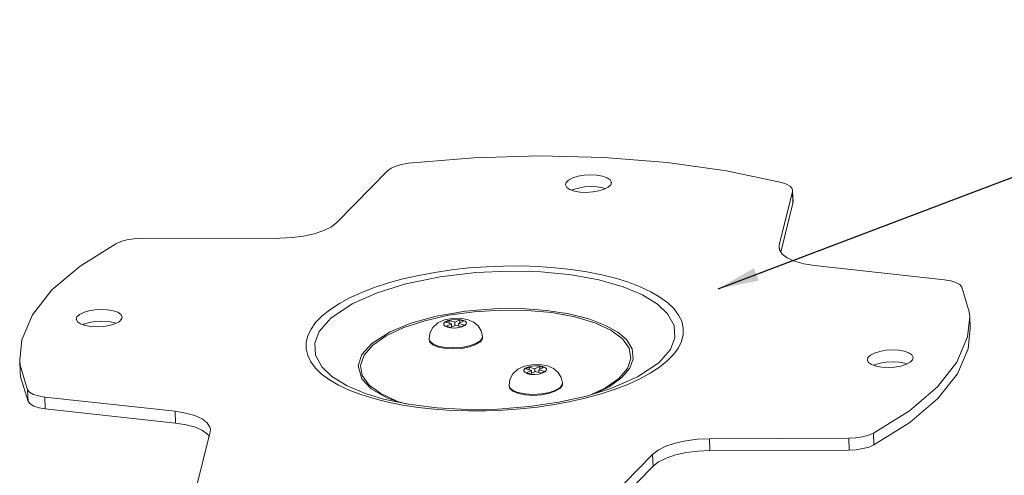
# Model space of a CAD drawing. Header units: millimetres. Extents: x 3925 to 5043, y -86 to 778.
# Tile 82 of 96: x 4735 to 4832, y 522 to 567. Entities that reach past the tile are written whole.
import ezdxf

# ---------------------------------------------------------------- set-up
doc = ezdxf.new("R2010")
doc.units = ezdxf.units.MM
doc.header["$LTSCALE"] = 46.255
doc.layers.get('0').update_dxf_attribs({"linetype": 'CONTINUOUS'})
doc.layers.add('ARAKNO_13891DXF_CONTINUOUS_LINE', color=7, linetype='CONTINUOUS')
doc.styles.get("Standard").update_dxf_attribs({"font": 'txt', "width": 0.7})
doc.dimstyles.get("Standard").update_dxf_attribs({"dimtxt": 2.5, "dimasz": 2, "dimexe": 1, "dimexo": 0.2, "dimtad": 1, "dimzin": 0, "dimdsep": 46, "dimtxsty": 'STANDARD', "dimcen": 0.09, "dimazin": 0, "dimtol": 1, "dimtp": 0.01, "dimtm": 0.01, "dimtfac": 1, "dimtofl": 0, "dimtmove": 0, "dimatfit": 3, "dimfxl": 1, "dimtolj": 1, "dimtzin": 0, "dimarcsym": 0})

msp = doc.modelspace()

# ---------------------------------------------------------------- linework, layer by layer
at = {"layer": 'ARAKNO_13891DXF_CONTINUOUS_LINE', "color": 7, "linetype": 'Continuous', "lineweight": 0}
for p, q in [((4766.4704, 547.3631), (4771.4623, 552.4567)), ((4789.0219, 551.2985), (4788.9617, 551.0828)), ((4793.3965, 551.0739), (4793.4568, 551.2897)), ((4811.2577, 550.4135), (4809.9646, 545.13)), ((4811.269, 550.5303), (4811.2577, 550.4135)), ((4811.3108, 549.2593), (4811.2577, 550.4135)), ((4811.3224, 549.3761), (4811.2747, 550.4143)), ((4810.1314, 544.4407), (4811.3108, 549.2593)), ((4811.3108, 549.2593), (4811.3221, 549.3761)), ((4747.191, 545.7804), (4760.8746, 545.8242)), ((4809.9646, 545.13), (4809.9416, 544.8964)), ((4809.9646, 545.13), (4809.9856, 544.6736)), ((4813.4149, 543.1267), (4826.2253, 541.7224)), ((4740.9147, 538.0687), (4740.8545, 537.8529)), ((4745.2893, 537.8441), (4745.3495, 538.0598)), ((4777.0603, 537.7843), (4777.8132, 537.9354)), ((4777.1733, 537.5536), (4777.4999, 537.7109)), ((4777.7404, 537.3886), (4777.1733, 537.5536)), ((4777.2506, 537.1526), (4777.7404, 537.3886)), ((4777.5116, 537.4552), (4777.4999, 537.7109)), ((4777.4999, 537.7109), (4778.0669, 537.546)), ((4778.1184, 537.2787), (4777.6286, 537.0427)), ((4777.7536, 537.1029), (4777.7404, 537.3886)), ((4777.8132, 537.9354), (4778.5499, 537.9502)), ((4778.0669, 537.546), (4778.5568, 537.782)), ((4778.0793, 537.2769), (4778.0669, 537.546)), ((4778.6855, 537.1137), (4778.1184, 537.2787)), ((4778.9348, 537.672), (4778.445, 537.436)), ((4778.4568, 537.1803), (4778.445, 537.436)), ((4778.445, 537.436), (4779.0121, 537.2711)), ((4778.5499, 537.9502), (4779.3101, 537.8216)), ((4778.5699, 537.4962), (4778.5568, 537.782)), ((4778.5568, 537.782), (4778.9348, 537.672)), ((4779.0121, 537.2711), (4778.6855, 537.1137)), ((4828.741, 536.955), (4828.6879, 538.1092)), ((4777.6286, 537.0427), (4777.2506, 537.1526)), ((4777.358, 537.0583), (4777.6885, 536.9955)), ((4775.5385, 535.8143), (4775.5342, 535.9066)), ((4779.5185, 535.1306), (4780.1454, 535.3577)), ((4780.774, 535.9534), (4780.7825, 536.0556)), ((4780.7829, 536.0556), (4780.7787, 536.148)), ((4735.3398, 532.6564), (4735.2867, 533.8106)), ((4818.6853, 534.0758), (4818.625, 533.86)), ((4823.0599, 533.8512), (4823.1201, 534.0669)), ((4735.34, 532.6564), (4735.378, 532.1847)), ((4784.926, 533.2175), (4785.6789, 533.3685)), ((4785.039, 532.9867), (4785.3656, 533.144)), ((4785.6061, 532.8218), (4785.039, 532.9867)), ((4785.1163, 532.5857), (4785.6061, 532.8218)), ((4785.4943, 532.4758), (4785.1163, 532.5857)), ((4785.2237, 532.4914), (4785.5541, 532.4287)), ((4785.3773, 532.8883), (4785.3656, 533.144)), ((4785.3656, 533.144), (4785.9326, 532.9791)), ((4785.9841, 532.7118), (4785.4943, 532.4758)), ((4785.6192, 532.536), (4785.6061, 532.8218)), ((4785.6789, 533.3685), (4786.4156, 533.3833)), ((4785.9326, 532.9791), (4786.4224, 533.2151)), ((4785.945, 532.71), (4785.9326, 532.9791)), ((4786.5512, 532.5469), (4785.9841, 532.7118)), ((4786.8005, 533.1052), (4786.3107, 532.8691)), ((4786.3224, 532.6134), (4786.3107, 532.8691)), ((4786.3107, 532.8691), (4786.8777, 532.7042)), ((4786.4156, 533.3833), (4787.1758, 533.2547)), ((4786.4356, 532.9293), (4786.4224, 533.2151)), ((4786.4224, 533.2151), (4786.8005, 533.1052)), ((4786.8777, 532.7042), (4786.5512, 532.5469)), ((4795.0362, 532.987), (4794.189, 532.0114)), ((4795.2619, 533.0293), (4794.4983, 532.1246)), ((4735.378, 532.1847), (4736.1086, 529.7591)), ((4788.6397, 531.3866), (4788.6481, 531.4887)), ((4788.6486, 531.4887), (4788.6443, 531.5811)), ((4794.4983, 532.1246), (4793.2322, 531.2049)), ((4736.1086, 529.7591), (4736.0555, 530.9134)), ((4783.4041, 531.2474), (4783.3999, 531.3397)), ((4787.3842, 530.5638), (4788.0111, 530.7908)), ((4791.0077, 530.1144), (4792.441, 530.5089)), ((4793.2322, 531.2049), (4792.0066, 530.5952)), ((4737.8006, 529.0435), (4737.7475, 530.1977)), ((4750.5596, 528.7932), (4737.7475, 530.1977)), ((4770.1117, 530.0411), (4771.4696, 529.7012)), ((4772.6815, 529.6601), (4771.3739, 530.1236)), ((4771.4696, 529.7012), (4772.9421, 529.4095)), ((4773.2285, 529.5446), (4772.3673, 529.8007)), ((4789.4438, 529.7564), (4791.0077, 530.1144)), ((4737.8006, 529.0435), (4750.6128, 527.639)), ((4750.6128, 527.639), (4750.5596, 528.7932)), ((4752.7169, 521.5063), (4754.01, 526.7899)), ((4753.2755, 526.8952), (4753.7799, 526.5107)), ((4754.01, 526.7899), (4754.033, 527.0235)), ((4819.2731, 525.4893), (4819.22, 526.6435)), ((4753.7799, 526.5107), (4753.8962, 526.325)), ((4816.7893, 526.1395), (4803.1, 526.0957)), ((4803.1531, 524.9414), (4803.1, 526.0957)), ((4816.8424, 524.9853), (4816.7893, 526.1395)), ((4803.1531, 524.9414), (4816.8424, 524.9853)), ((4797.5042, 524.5568), (4792.5123, 519.4631)), ((4797.5573, 523.4026), (4797.5042, 524.5568)), ((4792.5654, 518.3089), (4797.5573, 523.4026))]:
    msp.add_line(p, q, dxfattribs=at)
for points in [[(4773.5086, 553.1839), (4779.9292, 553.7156), (4786.3896, 553.9074), (4792.7654, 553.7557)], [(4792.7654, 553.7557), (4798.9349, 553.2633), (4804.7803, 552.4397), (4810.1891, 551.3006)], [(4771.4623, 552.4567), (4771.7929, 552.7018), (4772.2656, 552.9133), (4772.8501, 553.0775), (4773.5086, 553.1839)], [(4793.4568, 551.2897), (4793.454, 551.3206), (4793.3291, 551.5554), (4793.0355, 551.7591), (4792.5958, 551.9171), (4792.0415, 552.0171), (4791.4214, 552.05), (4790.7832, 552.0132), (4790.1799, 551.9097), (4789.6576, 551.747), (4789.2592, 551.537), (4789.0219, 551.2985)], [(4788.9617, 551.0828), (4788.9645, 551.0518), (4789.0893, 550.817), (4789.383, 550.6134), (4789.8227, 550.4554), (4790.377, 550.3553), (4790.9971, 550.3224), (4791.6353, 550.3593), (4792.2386, 550.4628), (4792.7609, 550.6255), (4793.1593, 550.8354), (4793.3965, 551.0739)], [(4789.6005, 550.5352), (4789.704, 550.5901), (4790.2192, 550.7522), (4790.8181, 550.8569), (4791.4564, 550.8957), (4792.0778, 550.8648), (4792.6342, 550.7667), (4792.8704, 550.6832)], [(4810.1891, 551.3006), (4810.6828, 551.1351), (4811.0391, 550.9225), (4811.2349, 550.6767), (4811.269, 550.5303)], [(4760.8746, 545.8242), (4762.0503, 545.8766), (4763.1928, 546.0236), (4764.2506, 546.2579), (4765.1763, 546.569), (4765.9279, 546.943), (4766.4704, 547.3631)], [(4736.5401, 538.2933), (4738.4627, 540.7271), (4741.2185, 543.0698), (4744.7546, 545.2763)], [(4744.7546, 545.2763), (4745.2396, 545.4845), (4745.8338, 545.6441), (4746.4985, 545.7449), (4747.191, 545.7804)], [(4809.9416, 544.8964), (4809.9808, 544.6812), (4810.2477, 544.255), (4810.7521, 543.8705), (4811.4707, 543.5449), (4812.3717, 543.293), (4813.4149, 543.1267)], [(4800.0461, 535.0327), (4800.3538, 535.6609), (4800.5254, 536.3467), (4800.5314, 536.9798), (4800.3738, 537.6496), (4800.0733, 538.2634), (4799.5967, 538.8932), (4798.9999, 539.4644), (4798.2282, 540.0321), (4797.3429, 540.5482), (4796.2905, 541.043), (4795.1493, 541.4791), (4793.8629, 541.8787), (4792.505, 542.2186), (4791.0325, 542.5103), (4789.505, 542.7418), (4787.9001, 542.9171), (4786.2543, 543.032), (4784.5723, 543.0868), (4782.8625, 543.0808), (4781.1598, 543.0147), (4779.4422, 542.8872), (4777.7754, 542.7036), (4776.1068, 542.4576), (4774.5307, 542.1634), (4772.9669, 541.8054), (4771.5336, 541.411), (4770.1425, 540.9561), (4768.9107, 540.4803), (4767.7196, 539.9363), (4766.7128, 539.3894), (4765.7722, 538.774), (4765.0297, 538.1767), (4764.3801, 537.5113), (4763.9285, 536.8871)], [(4799.2561, 534.8846), (4799.6984, 536.0324), (4799.6221, 537.227), (4798.9901, 538.383), (4798.0044, 539.3212), (4796.5204, 540.2344), (4794.6275, 541.028), (4792.2123, 541.7155), (4789.5485, 542.203), (4786.5716, 542.5018), (4783.3878, 542.5852), (4780.134, 542.4407), (4776.6119, 542.0199), (4773.2621, 541.3292), (4770.4165, 540.4522), (4767.959, 539.3647), (4765.8753, 537.9665), (4764.7359, 536.657)], [(4826.2253, 541.7224), (4826.8308, 541.6205), (4827.337, 541.4596), (4827.7078, 541.2504), (4827.919, 541.0065)], [(4827.919, 541.0065), (4828.6497, 538.5809), (4828.6877, 538.1092)], [(4735.2869, 533.8106), (4735.4875, 535.8148), (4736.5401, 538.2933)], [(4745.3495, 538.0598), (4745.3467, 538.0908), (4745.2219, 538.3256), (4744.9282, 538.5292), (4744.4885, 538.6872), (4743.9343, 538.7873), (4743.3141, 538.8202), (4742.676, 538.7833), (4742.0726, 538.6798), (4741.5503, 538.5171), (4741.1519, 538.3072), (4740.9147, 538.0687)], [(4795.2619, 533.0293), (4795.6072, 533.9555), (4795.498, 534.9459), (4794.9357, 535.8431), (4794.1048, 536.5618), (4792.8954, 537.2473), (4791.2553, 537.8738), (4789.2663, 538.375), (4787.0726, 538.7124), (4784.5776, 538.8894), (4781.9084, 538.8721), (4779.1211, 538.6369), (4776.2284, 538.1388), (4773.7503, 537.4528), (4771.7239, 536.6249), (4769.8923, 535.4686), (4768.9202, 534.3818)], [(4769.1509, 534.316), (4769.998, 535.2916), (4771.3124, 536.2058), (4773.0404, 537.0208), (4775.1043, 537.7028), (4777.4522, 538.234), (4779.9799, 538.5883), (4782.5836, 538.7518), (4785.1619, 538.7195), (4787.6198, 538.4937), (4789.867, 538.083), (4791.8198, 537.5023), (4793.4025, 536.7729), (4794.5471, 535.9275), (4795.221, 534.9876), (4795.3868, 533.9934), (4795.0362, 532.987)], [(4740.8545, 537.8529), (4740.8573, 537.822), (4740.9821, 537.5872), (4741.2758, 537.3835), (4741.7155, 537.2255), (4742.2697, 537.1255), (4742.8899, 537.0926), (4743.528, 537.1294), (4744.1313, 537.233), (4744.6537, 537.3956), (4745.052, 537.6056), (4745.2893, 537.8441)], [(4741.4933, 537.3054), (4741.5968, 537.3602), (4742.112, 537.5223), (4742.7108, 537.627), (4743.3492, 537.6659), (4743.9705, 537.635), (4744.5269, 537.5368), (4744.7632, 537.4533)], [(4775.5342, 535.9066), (4775.6108, 536.4885), (4775.9091, 537.0463), (4776.4065, 537.4885), (4777.0603, 537.7843)], [(4778.8274, 537.7664), (4778.4969, 537.8291), (4778.1118, 537.8427), (4777.7255, 537.804), (4777.3831, 537.7176), (4777.1271, 537.5943), (4776.9883, 537.4487), (4776.9836, 537.299), (4777.1139, 537.1627), (4777.358, 537.0583)], [(4778.4599, 537.0207), (4778.8023, 537.107), (4779.0583, 537.2304), (4779.1971, 537.3759)], [(4779.1971, 537.3759), (4779.2018, 537.5256), (4779.0715, 537.662), (4778.8274, 537.7664)], [(4779.3101, 537.8216), (4779.8972, 537.5693), (4780.3602, 537.183), (4780.6576, 536.6994), (4780.7787, 536.148)], [(4828.6877, 538.1092), (4828.4871, 536.1051), (4827.4345, 533.6266)], [(4763.9285, 536.8871), (4763.6208, 536.259), (4763.4492, 535.5731), (4763.4432, 534.94), (4763.6008, 534.2702), (4763.9013, 533.6564), (4764.3779, 533.0267), (4764.9747, 532.4555), (4765.7463, 531.8878), (4766.6316, 531.3716), (4767.684, 530.8768), (4768.8253, 530.4407), (4770.1117, 530.0411)], [(4764.7359, 536.657), (4764.2935, 535.5091), (4764.3699, 534.3146), (4765.0019, 533.1586), (4765.9876, 532.2204), (4767.4716, 531.3071), (4769.3645, 530.5136), (4771.0584, 530.0025)], [(4777.6885, 536.9955), (4778.0735, 536.982), (4778.4599, 537.0207)], [(4827.4876, 532.4724), (4828.5402, 534.9509), (4828.7408, 536.955)], [(4775.5342, 535.9066), (4775.5384, 535.8653), (4775.6646, 535.6167)], [(4775.5389, 535.8143), (4775.6071, 535.606), (4775.9169, 535.3277), (4776.4463, 535.1089), (4777.1436, 534.9709), (4777.9404, 534.9273), (4778.7587, 534.9824), (4779.5185, 535.1306)], [(4775.6646, 535.6167), (4775.9698, 535.3878), (4776.4421, 535.2012)], [(4776.4421, 535.2012), (4777.1041, 535.0677), (4777.8873, 535.0195), (4778.7136, 535.0696), (4779.4972, 535.2184), (4780.1412, 535.45)], [(4780.1412, 535.45), (4780.5163, 535.6827), (4780.7283, 535.9321), (4780.7787, 536.148)], [(4780.1454, 535.3577), (4780.578, 535.6412), (4780.774, 535.9534)], [(4771.3739, 530.1236), (4769.8511, 531.0149), (4768.9196, 531.9947), (4768.5569, 533.2637), (4768.9202, 534.3818)], [(4792.441, 530.5089), (4793.8321, 530.9638), (4795.0638, 531.4395), (4796.255, 531.9836), (4797.2618, 532.5304), (4798.2024, 533.1459), (4798.9449, 533.7431), (4799.5945, 534.4085), (4800.0461, 535.0327)], [(4793.4172, 531.0316), (4796.033, 532.1768), (4798.1167, 533.5751), (4799.2561, 534.8846)], [(4823.1201, 534.0669), (4823.1173, 534.0979), (4822.9925, 534.3327), (4822.6988, 534.5363), (4822.2591, 534.6943), (4821.7049, 534.7944), (4821.0847, 534.8272), (4820.4465, 534.7904), (4819.8432, 534.6869), (4819.3209, 534.5242), (4818.9225, 534.3143), (4818.6853, 534.0758)], [(4736.0555, 530.9134), (4735.3249, 533.3389), (4735.2869, 533.8106)], [(4772.3673, 529.8007), (4770.7846, 530.5301), (4769.64, 531.3755), (4768.966, 532.3154), (4768.8003, 533.3097), (4769.1509, 534.316)], [(4818.625, 533.86), (4818.6279, 533.8291), (4818.7527, 533.5943), (4819.0463, 533.3906), (4819.4861, 533.2326), (4820.0403, 533.1325), (4820.6605, 533.0997), (4821.2986, 533.1365), (4821.9019, 533.24), (4822.4243, 533.4027), (4822.8226, 533.6126), (4823.0599, 533.8512)], [(4827.4345, 533.6266), (4825.5119, 531.1927), (4822.7561, 528.85), (4819.22, 526.6435)], [(4819.2638, 533.3125), (4819.3674, 533.3673), (4819.8826, 533.5294), (4820.4814, 533.6341), (4821.1198, 533.6729), (4821.7411, 533.6421), (4822.2975, 533.5439), (4822.5338, 533.4604)], [(4783.3999, 531.3397), (4783.4765, 531.9216), (4783.7748, 532.4794), (4784.2722, 532.9216), (4784.926, 533.2175)], [(4786.6931, 533.1995), (4786.3626, 533.2622), (4785.9775, 533.2758), (4785.5911, 533.2371), (4785.2488, 533.1507), (4784.9928, 533.0274), (4784.854, 532.8819), (4784.8493, 532.7321), (4784.9795, 532.5958), (4785.2237, 532.4914)], [(4785.5541, 532.4287), (4785.9392, 532.4151), (4786.3256, 532.4538)], [(4786.3256, 532.4538), (4786.668, 532.5402), (4786.924, 532.6635), (4787.0628, 532.809)], [(4787.0628, 532.809), (4787.0675, 532.9588), (4786.9372, 533.0951), (4786.6931, 533.1995)], [(4787.1758, 533.2547), (4787.7629, 533.0024), (4788.2259, 532.6162), (4788.5233, 532.1325), (4788.6443, 531.5811)], [(4819.2731, 525.4893), (4822.8092, 527.6958), (4825.565, 530.0385), (4827.4876, 532.4724)], [(4788.0069, 530.8831), (4788.382, 531.1158), (4788.594, 531.3653), (4788.6443, 531.5811)], [(4794.189, 532.0114), (4792.8746, 531.0972), (4791.4363, 530.4188)], [(4737.7475, 530.1977), (4737.1403, 530.3002), (4736.6357, 530.4611), (4736.2662, 530.6699), (4736.0555, 530.9134)], [(4793.4172, 531.0316), (4791.0131, 530.2879), (4788.2963, 529.685), (4785.3617, 529.2531), (4782.3115, 529.0119), (4779.2513, 528.9713), (4776.2875, 529.1314), (4773.5237, 529.4823), (4771.0584, 530.0025)], [(4783.3999, 531.3397), (4783.404, 531.2985), (4783.5303, 531.0498)], [(4783.4046, 531.2474), (4783.4728, 531.0391), (4783.7826, 530.7608), (4784.312, 530.542), (4785.0092, 530.4041), (4785.806, 530.3605), (4786.6244, 530.4155), (4787.3842, 530.5638)], [(4783.5303, 531.0498), (4783.8355, 530.8209), (4784.3078, 530.6343)], [(4784.3078, 530.6343), (4784.9698, 530.5008), (4785.753, 530.4526), (4786.5793, 530.5027), (4787.3629, 530.6515), (4788.0069, 530.8831)], [(4788.0111, 530.7908), (4788.4437, 531.0743), (4788.6397, 531.3866)], [(4736.1086, 529.7591), (4736.3193, 529.5157), (4736.6888, 529.3069), (4737.1934, 529.146), (4737.8006, 529.0435)], [(4776.0745, 529.0028), (4777.7203, 528.8878), (4779.4023, 528.8331), (4781.1121, 528.839), (4782.8148, 528.9051), (4784.5323, 529.0326), (4786.1992, 529.2162), (4787.8678, 529.4622), (4789.4438, 529.7564)], [(4754.033, 527.0235), (4753.9938, 527.2386), (4753.7268, 527.6649), (4753.2225, 528.0494), (4752.5038, 528.3749), (4751.6029, 528.6268), (4750.5596, 528.7932)], [(4772.9421, 529.4095), (4774.4695, 529.1781), (4776.0745, 529.0028)], [(4750.6128, 527.639), (4751.656, 527.4726), (4752.5569, 527.2208), (4753.2755, 526.8952)], [(4819.22, 526.6435), (4818.7361, 526.4357), (4818.1434, 526.2763), (4817.4803, 526.1754), (4816.7893, 526.1395)], [(4803.1, 526.0957), (4801.9242, 526.0432), (4800.7818, 525.8963), (4799.724, 525.6619), (4798.7983, 525.3508), (4798.0467, 524.9769), (4797.5042, 524.5568)], [(4797.5573, 523.4026), (4798.0998, 523.8227), (4798.8514, 524.1966), (4799.777, 524.5077), (4800.8348, 524.742), (4801.9773, 524.889), (4803.1531, 524.9414)], [(4816.8424, 524.9853), (4817.5334, 525.0211), (4818.1966, 525.1221), (4818.7892, 525.2815), (4819.2731, 525.4893)]]:
    msp.add_lwpolyline(points, dxfattribs=at)

# ---------------------------------------------------------------- leaders
at = {"color": 2, "linetype": 'Continuous', "lineweight": 0, "annotation_type": 0, "has_hookline": 1, "hookline_direction": 1}
msp.add_leader([(4803.9605, 540.8481), (4873.852, 567.3033), (4949.3467, 567.3033)], dimstyle='STANDARD', override={"dimasz": 4, "dimtad": 0}, dxfattribs=at)

doc.saveas('drawing.dxf')
